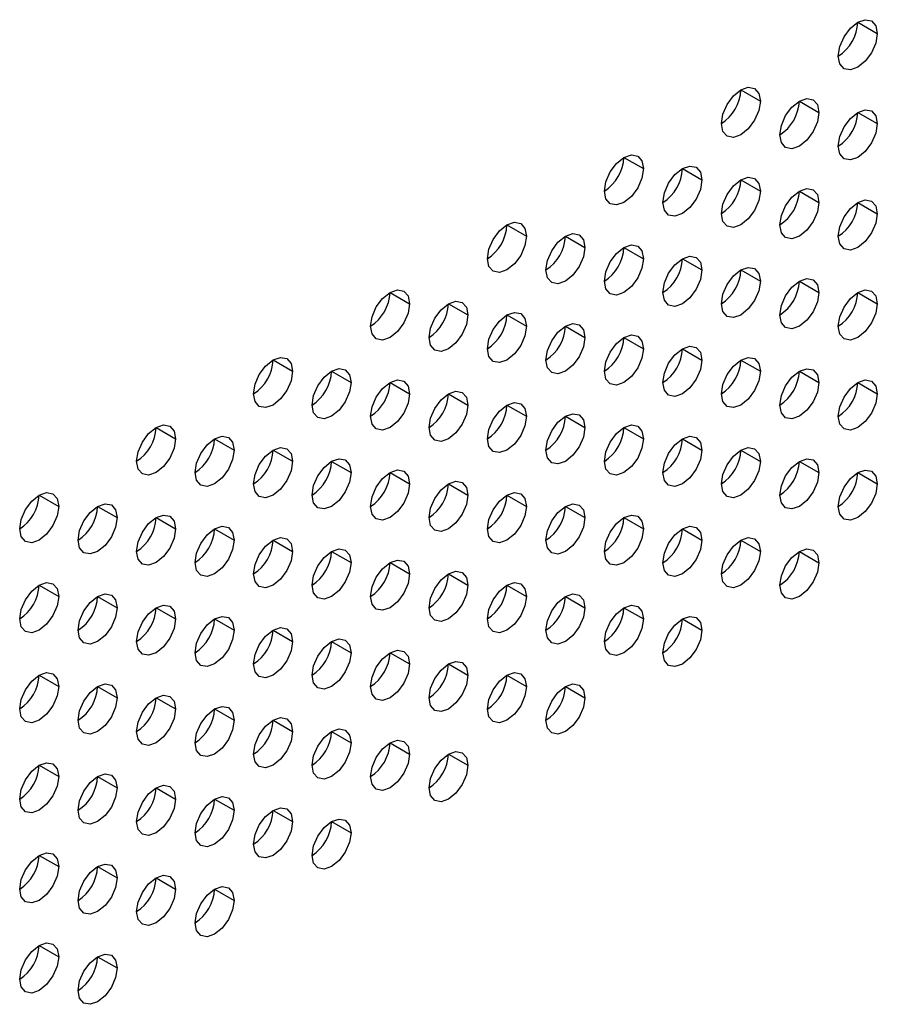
# Model space of a CAD drawing. Header units: millimetres. Extents: x 0 to 1118, y 0 to 864.
# Tile 147 of 256: x 950.08 to 953.97, y 653.08 to 657.54. Entities that reach past the tile are written whole.
import ezdxf

# ---------------------------------------------------------------- set-up
doc = ezdxf.new("R2010")
doc.units = ezdxf.units.MM

msp = doc.modelspace()

# ---------------------------------------------------------------- linework, layer by layer
at = {"color": 7, "linetype": 'Continuous', "lineweight": 25}
for p, q in [((953.8848, 657.5283), (953.9732, 657.4773)), ((953.3545, 657.2222), (953.4429, 657.1712)), ((953.6196, 657.1711), (953.708, 657.1201)), ((953.8848, 657.1201), (953.9732, 657.069)), ((952.8242, 656.916), (952.9125, 656.865)), ((953.0893, 656.865), (953.1777, 656.814)), ((953.3545, 656.8139), (953.4429, 656.7629)), ((953.6196, 656.7629), (953.708, 656.7118)), ((953.8848, 656.7118), (953.9732, 656.6608)), ((952.2938, 656.6099), (952.3822, 656.5589)), ((952.559, 656.5588), (952.6474, 656.5078)), ((952.8242, 656.5078), (952.9125, 656.4567)), ((953.0893, 656.4567), (953.1777, 656.4057)), ((953.3545, 656.4056), (953.4429, 656.3546)), ((953.6196, 656.3546), (953.708, 656.3036)), ((951.7635, 656.3037), (951.8519, 656.2527)), ((953.8848, 656.3035), (953.9732, 656.2525)), ((952.0287, 656.2527), (952.117, 656.2016)), ((952.2938, 656.2016), (952.3822, 656.1506)), ((952.559, 656.1506), (952.6474, 656.0995)), ((952.8242, 656.0995), (952.9125, 656.0485)), ((953.0893, 656.0484), (953.1777, 655.9974)), ((951.2332, 655.9976), (951.3216, 655.9466)), ((953.3545, 655.9974), (953.4429, 655.9464)), ((951.4983, 655.9465), (951.5867, 655.8955)), ((953.6196, 655.9463), (953.708, 655.8953)), ((951.7635, 655.8955), (951.8519, 655.8444)), ((953.8848, 655.8953), (953.9732, 655.8442)), ((952.0287, 655.8444), (952.117, 655.7934)), ((952.2938, 655.7933), (952.3822, 655.7423)), ((952.559, 655.7423), (952.6474, 655.6913)), ((950.7028, 655.6914), (950.7912, 655.6404)), ((952.8242, 655.6912), (952.9125, 655.6402)), ((950.968, 655.6404), (951.0564, 655.5893)), ((953.0893, 655.6402), (953.1777, 655.5891)), ((951.2332, 655.5893), (951.3216, 655.5383)), ((953.3545, 655.5891), (953.4429, 655.5381)), ((951.4983, 655.5382), (951.5867, 655.4872)), ((953.6196, 655.538), (953.708, 655.487)), ((951.7635, 655.4872), (951.8519, 655.4362)), ((953.8848, 655.487), (953.9732, 655.436)), ((952.0287, 655.4361), (952.117, 655.3851)), ((950.1725, 655.3853), (950.2609, 655.3342)), ((952.2938, 655.3851), (952.3822, 655.334)), ((950.4377, 655.3342), (950.5261, 655.2832)), ((952.559, 655.334), (952.6474, 655.283)), ((950.7028, 655.2832), (950.7912, 655.2321)), ((952.8242, 655.283), (952.9125, 655.2319)), ((950.968, 655.2321), (951.0564, 655.1811)), ((953.0893, 655.2319), (953.1777, 655.1809)), ((951.2332, 655.181), (951.3216, 655.13)), ((953.3545, 655.1808), (953.4429, 655.1298)), ((951.4983, 655.13), (951.5867, 655.079)), ((953.6196, 655.1298), (953.708, 655.0788)), ((951.7635, 655.0789), (951.8519, 655.0279)), ((952.0287, 655.0279), (952.117, 654.9768)), ((950.1725, 654.977), (950.2609, 654.926)), ((952.2938, 654.9768), (952.3822, 654.9258)), ((950.4377, 654.9259), (950.5261, 654.8749)), ((952.559, 654.9257), (952.6474, 654.8747)), ((950.7028, 654.8749), (950.7912, 654.8239)), ((952.8242, 654.8747), (952.9125, 654.8237)), ((950.968, 654.8238), (951.0564, 654.7728)), ((953.0893, 654.8236), (953.1777, 654.7726)), ((951.2332, 654.7728), (951.3216, 654.7217)), ((951.4983, 654.7217), (951.5867, 654.6707)), ((951.7635, 654.6706), (951.8519, 654.6196)), ((952.0287, 654.6196), (952.117, 654.5686)), ((950.1725, 654.5687), (950.2609, 654.5177)), ((952.2938, 654.5685), (952.3822, 654.5175)), ((950.4377, 654.5177), (950.5261, 654.4666)), ((952.559, 654.5175), (952.6474, 654.4664)), ((950.7028, 654.4666), (950.7912, 654.4156)), ((950.968, 654.4156), (951.0564, 654.3645)), ((951.2332, 654.3645), (951.3216, 654.3135)), ((951.4983, 654.3134), (951.5867, 654.2624)), ((951.7635, 654.2624), (951.8519, 654.2114)), ((952.0287, 654.2113), (952.117, 654.1603)), ((950.1725, 654.1605), (950.2609, 654.1094)), ((950.4377, 654.1094), (950.5261, 654.0584)), ((950.7028, 654.0583), (950.7912, 654.0073)), ((950.968, 654.0073), (951.0564, 653.9563)), ((951.2332, 653.9562), (951.3216, 653.9052)), ((951.4983, 653.9052), (951.5867, 653.8541)), ((950.1725, 653.7522), (950.2609, 653.7012)), ((950.4377, 653.7011), (950.5261, 653.6501)), ((950.7028, 653.6501), (950.7912, 653.599)), ((950.968, 653.599), (951.0564, 653.548)), ((950.1725, 653.3439), (950.2609, 653.2929)), ((950.4377, 653.2929), (950.5261, 653.2418))]:
    msp.add_line(p, q, dxfattribs=at)
at = {"color": 7, "linetype": 'Continuous', "lineweight": 25, "flags": 128}
for points in [[(953.7964, 657.3753), (953.8032, 657.4182), (953.8223, 657.4624), (953.851, 657.5011), (953.8848, 657.5284), (953.9186, 657.5401), (953.9473, 657.5345), (953.9665, 657.5125), (953.9732, 657.4773)], [(953.9732, 657.4773), (953.9665, 657.4344), (953.9473, 657.3902), (953.9186, 657.3515), (953.8848, 657.3242), (953.851, 657.3125), (953.8223, 657.318), (953.8032, 657.3401), (953.7964, 657.3753)], [(953.2661, 657.0691), (953.2728, 657.1121), (953.292, 657.1562), (953.3207, 657.1949), (953.3545, 657.2222), (953.3883, 657.234), (953.417, 657.2284), (953.4361, 657.2063), (953.4429, 657.1712)], [(953.4429, 657.1712), (953.4361, 657.1282), (953.417, 657.084), (953.3883, 657.0454), (953.3545, 657.0181), (953.3207, 657.0063), (953.292, 657.0119), (953.2728, 657.0339), (953.2661, 657.0691)], [(953.5313, 657.0181), (953.538, 657.061), (953.5571, 657.1052), (953.5858, 657.1439), (953.6196, 657.1711), (953.6535, 657.1829), (953.6821, 657.1773), (953.7013, 657.1553), (953.708, 657.1201)], [(953.708, 657.1201), (953.7013, 657.0772), (953.6821, 657.033), (953.6535, 656.9943), (953.6196, 656.967), (953.5858, 656.9553), (953.5571, 656.9608), (953.538, 656.9829), (953.5313, 657.0181)], [(953.7964, 656.967), (953.8032, 657.0099), (953.8223, 657.0541), (953.851, 657.0928), (953.8848, 657.1201), (953.9186, 657.1318), (953.9473, 657.1263), (953.9665, 657.1042), (953.9732, 657.069)], [(953.9732, 657.069), (953.9665, 657.0261), (953.9473, 656.9819), (953.9186, 656.9432), (953.8848, 656.916), (953.851, 656.9042), (953.8223, 656.9098), (953.8032, 656.9318), (953.7964, 656.967)], [(952.7358, 656.763), (952.7425, 656.8059), (952.7617, 656.8501), (952.7903, 656.8888), (952.8242, 656.9161), (952.858, 656.9278), (952.8867, 656.9222), (952.9058, 656.9002), (952.9125, 656.865)], [(952.9125, 656.865), (952.9058, 656.8221), (952.8867, 656.7779), (952.858, 656.7392), (952.8242, 656.7119), (952.7903, 656.7002), (952.7617, 656.7057), (952.7425, 656.7278), (952.7358, 656.763)], [(953.0009, 656.7119), (953.0077, 656.7548), (953.0268, 656.799), (953.0555, 656.8377), (953.0893, 656.865), (953.1231, 656.8768), (953.1518, 656.8712), (953.171, 656.8491), (953.1777, 656.814)], [(953.1777, 656.814), (953.171, 656.771), (953.1518, 656.7268), (953.1231, 656.6882), (953.0893, 656.6609), (953.0555, 656.6491), (953.0268, 656.6547), (953.0077, 656.6767), (953.0009, 656.7119)], [(953.2661, 656.6608), (953.2728, 656.7038), (953.292, 656.748), (953.3207, 656.7866), (953.3545, 656.8139), (953.3883, 656.8257), (953.417, 656.8201), (953.4361, 656.7981), (953.4429, 656.7629)], [(953.4429, 656.7629), (953.4361, 656.7199), (953.417, 656.6758), (953.3883, 656.6371), (953.3545, 656.6098), (953.3207, 656.598), (953.292, 656.6036), (953.2728, 656.6257), (953.2661, 656.6608)], [(953.5313, 656.6098), (953.538, 656.6527), (953.5571, 656.6969), (953.5858, 656.7356), (953.6196, 656.7629), (953.6535, 656.7746), (953.6821, 656.7691), (953.7013, 656.747), (953.708, 656.7118)], [(953.708, 656.7118), (953.7013, 656.6689), (953.6821, 656.6247), (953.6535, 656.586), (953.6196, 656.5587), (953.5858, 656.547), (953.5571, 656.5526), (953.538, 656.5746), (953.5313, 656.6098)], [(953.7964, 656.5587), (953.8032, 656.6017), (953.8223, 656.6458), (953.851, 656.6845), (953.8848, 656.7118), (953.9186, 656.7236), (953.9473, 656.718), (953.9665, 656.696), (953.9732, 656.6608)], [(953.9732, 656.6608), (953.9665, 656.6178), (953.9473, 656.5737), (953.9186, 656.535), (953.8848, 656.5077), (953.851, 656.4959), (953.8223, 656.5015), (953.8032, 656.5235), (953.7964, 656.5587)], [(952.2054, 656.4568), (952.2122, 656.4997), (952.2313, 656.5439), (952.26, 656.5826), (952.2938, 656.6099), (952.3276, 656.6217), (952.3563, 656.6161), (952.3755, 656.594), (952.3822, 656.5589)], [(952.3822, 656.5589), (952.3755, 656.5159), (952.3563, 656.4717), (952.3276, 656.4331), (952.2938, 656.4058), (952.26, 656.394), (952.2313, 656.3996), (952.2122, 656.4216), (952.2054, 656.4568)], [(952.4706, 656.4057), (952.4773, 656.4487), (952.4965, 656.4929), (952.5252, 656.5315), (952.559, 656.5588), (952.5928, 656.5706), (952.6215, 656.565), (952.6406, 656.543), (952.6474, 656.5078)], [(952.6474, 656.5078), (952.6406, 656.4649), (952.6215, 656.4207), (952.5928, 656.382), (952.559, 656.3547), (952.5252, 656.3429), (952.4965, 656.3485), (952.4773, 656.3706), (952.4706, 656.4057)], [(952.7358, 656.3547), (952.7425, 656.3976), (952.7617, 656.4418), (952.7903, 656.4805), (952.8242, 656.5078), (952.858, 656.5195), (952.8867, 656.514), (952.9058, 656.4919), (952.9125, 656.4567)], [(952.9125, 656.4567), (952.9058, 656.4138), (952.8867, 656.3696), (952.858, 656.3309), (952.8242, 656.3036), (952.7903, 656.2919), (952.7617, 656.2975), (952.7425, 656.3195), (952.7358, 656.3547)], [(953.0009, 656.3036), (953.0077, 656.3466), (953.0268, 656.3907), (953.0555, 656.4294), (953.0893, 656.4567), (953.1231, 656.4685), (953.1518, 656.4629), (953.171, 656.4409), (953.1777, 656.4057)], [(953.1777, 656.4057), (953.171, 656.3627), (953.1518, 656.3186), (953.1231, 656.2799), (953.0893, 656.2526), (953.0555, 656.2408), (953.0268, 656.2464), (953.0077, 656.2685), (953.0009, 656.3036)], [(953.2661, 656.2526), (953.2728, 656.2955), (953.292, 656.3397), (953.3207, 656.3784), (953.3545, 656.4057), (953.3883, 656.4174), (953.417, 656.4118), (953.4361, 656.3898), (953.4429, 656.3546)], [(953.4429, 656.3546), (953.4361, 656.3117), (953.417, 656.2675), (953.3883, 656.2288), (953.3545, 656.2015), (953.3207, 656.1898), (953.292, 656.1953), (953.2728, 656.2174), (953.2661, 656.2526)], [(953.5313, 656.2015), (953.538, 656.2445), (953.5571, 656.2886), (953.5858, 656.3273), (953.6196, 656.3546), (953.6535, 656.3664), (953.6821, 656.3608), (953.7013, 656.3387), (953.708, 656.3036)], [(951.6751, 656.1507), (951.6818, 656.1936), (951.701, 656.2378), (951.7297, 656.2765), (951.7635, 656.3037), (951.7973, 656.3155), (951.826, 656.3099), (951.8452, 656.2879), (951.8519, 656.2527)], [(953.708, 656.3036), (953.7013, 656.2606), (953.6821, 656.2164), (953.6535, 656.1778), (953.6196, 656.1505), (953.5858, 656.1387), (953.5571, 656.1443), (953.538, 656.1663), (953.5313, 656.2015)], [(953.7964, 656.1505), (953.8032, 656.1934), (953.8223, 656.2376), (953.851, 656.2763), (953.8848, 656.3035), (953.9186, 656.3153), (953.9473, 656.3097), (953.9665, 656.2877), (953.9732, 656.2525)], [(951.9403, 656.0996), (951.947, 656.1425), (951.9662, 656.1867), (951.9948, 656.2254), (952.0287, 656.2527), (952.0625, 656.2644), (952.0912, 656.2589), (952.1103, 656.2368), (952.117, 656.2016)], [(951.8519, 656.2527), (951.8452, 656.2098), (951.826, 656.1656), (951.7973, 656.1269), (951.7635, 656.0996), (951.7297, 656.0879), (951.701, 656.0934), (951.6818, 656.1155), (951.6751, 656.1507)], [(953.9732, 656.2525), (953.9665, 656.2096), (953.9473, 656.1654), (953.9186, 656.1267), (953.8848, 656.0994), (953.851, 656.0877), (953.8223, 656.0932), (953.8032, 656.1153), (953.7964, 656.1505)], [(952.117, 656.2016), (952.1103, 656.1587), (952.0912, 656.1145), (952.0625, 656.0758), (952.0287, 656.0486), (951.9948, 656.0368), (951.9662, 656.0424), (951.947, 656.0644), (951.9403, 656.0996)], [(952.2054, 656.0485), (952.2122, 656.0915), (952.2313, 656.1357), (952.26, 656.1743), (952.2938, 656.2016), (952.3276, 656.2134), (952.3563, 656.2078), (952.3755, 656.1858), (952.3822, 656.1506)], [(952.3822, 656.1506), (952.3755, 656.1076), (952.3563, 656.0635), (952.3276, 656.0248), (952.2938, 655.9975), (952.26, 655.9857), (952.2313, 655.9913), (952.2122, 656.0134), (952.2054, 656.0485)], [(952.4706, 655.9975), (952.4773, 656.0404), (952.4965, 656.0846), (952.5252, 656.1233), (952.559, 656.1506), (952.5928, 656.1623), (952.6215, 656.1568), (952.6406, 656.1347), (952.6474, 656.0995)], [(952.6474, 656.0995), (952.6406, 656.0566), (952.6215, 656.0124), (952.5928, 655.9737), (952.559, 655.9464), (952.5252, 655.9347), (952.4965, 655.9402), (952.4773, 655.9623), (952.4706, 655.9975)], [(952.7358, 655.9464), (952.7425, 655.9894), (952.7617, 656.0335), (952.7903, 656.0722), (952.8242, 656.0995), (952.858, 656.1113), (952.8867, 656.1057), (952.9058, 656.0836), (952.9125, 656.0485)], [(952.9125, 656.0485), (952.9058, 656.0055), (952.8867, 655.9614), (952.858, 655.9227), (952.8242, 655.8954), (952.7903, 655.8836), (952.7617, 655.8892), (952.7425, 655.9112), (952.7358, 655.9464)], [(953.0009, 655.8954), (953.0077, 655.9383), (953.0268, 655.9825), (953.0555, 656.0212), (953.0893, 656.0485), (953.1231, 656.0602), (953.1518, 656.0546), (953.171, 656.0326), (953.1777, 655.9974)], [(951.1448, 655.8445), (951.1515, 655.8874), (951.1707, 655.9316), (951.1993, 655.9703), (951.2332, 655.9976), (951.267, 656.0094), (951.2957, 656.0038), (951.3148, 655.9817), (951.3216, 655.9466)], [(953.1777, 655.9974), (953.171, 655.9545), (953.1518, 655.9103), (953.1231, 655.8716), (953.0893, 655.8443), (953.0555, 655.8326), (953.0268, 655.8381), (953.0077, 655.8602), (953.0009, 655.8954)], [(953.2661, 655.8443), (953.2728, 655.8872), (953.292, 655.9314), (953.3207, 655.9701), (953.3545, 655.9974), (953.3883, 656.0092), (953.417, 656.0036), (953.4361, 655.9815), (953.4429, 655.9464)], [(951.3216, 655.9466), (951.3148, 655.9036), (951.2957, 655.8594), (951.267, 655.8208), (951.2332, 655.7935), (951.1993, 655.7817), (951.1707, 655.7873), (951.1515, 655.8093), (951.1448, 655.8445)], [(951.4099, 655.7934), (951.4167, 655.8364), (951.4358, 655.8806), (951.4645, 655.9192), (951.4983, 655.9465), (951.5322, 655.9583), (951.5608, 655.9527), (951.58, 655.9307), (951.5867, 655.8955)], [(953.5313, 655.7932), (953.538, 655.8362), (953.5571, 655.8804), (953.5858, 655.919), (953.6196, 655.9463), (953.6535, 655.9581), (953.6821, 655.9525), (953.7013, 655.9305), (953.708, 655.8953)], [(951.6751, 655.7424), (951.6818, 655.7853), (951.701, 655.8295), (951.7297, 655.8682), (951.7635, 655.8955), (951.7973, 655.9072), (951.826, 655.9017), (951.8452, 655.8796), (951.8519, 655.8444)], [(953.4429, 655.9464), (953.4361, 655.9034), (953.417, 655.8592), (953.3883, 655.8206), (953.3545, 655.7933), (953.3207, 655.7815), (953.292, 655.7871), (953.2728, 655.8091), (953.2661, 655.8443)], [(953.7964, 655.7422), (953.8032, 655.7851), (953.8223, 655.8293), (953.851, 655.868), (953.8848, 655.8953), (953.9186, 655.907), (953.9473, 655.9015), (953.9665, 655.8794), (953.9732, 655.8442)], [(951.5867, 655.8955), (951.58, 655.8525), (951.5608, 655.8084), (951.5322, 655.7697), (951.4983, 655.7424), (951.4645, 655.7306), (951.4358, 655.7362), (951.4167, 655.7583), (951.4099, 655.7934)], [(953.708, 655.8953), (953.7013, 655.8523), (953.6821, 655.8082), (953.6535, 655.7695), (953.6196, 655.7422), (953.5858, 655.7304), (953.5571, 655.736), (953.538, 655.7581), (953.5313, 655.7932)], [(951.8519, 655.8444), (951.8452, 655.8015), (951.826, 655.7573), (951.7973, 655.7186), (951.7635, 655.6913), (951.7297, 655.6796), (951.701, 655.6852), (951.6818, 655.7072), (951.6751, 655.7424)], [(951.9403, 655.6913), (951.947, 655.7343), (951.9662, 655.7784), (951.9948, 655.8171), (952.0287, 655.8444), (952.0625, 655.8562), (952.0912, 655.8506), (952.1103, 655.8286), (952.117, 655.7934)], [(953.9732, 655.8442), (953.9665, 655.8013), (953.9473, 655.7571), (953.9186, 655.7184), (953.8848, 655.6911), (953.851, 655.6794), (953.8223, 655.685), (953.8032, 655.707), (953.7964, 655.7422)], [(952.117, 655.7934), (952.1103, 655.7504), (952.0912, 655.7063), (952.0625, 655.6676), (952.0287, 655.6403), (951.9948, 655.6285), (951.9662, 655.6341), (951.947, 655.6561), (951.9403, 655.6913)], [(952.2054, 655.6403), (952.2122, 655.6832), (952.2313, 655.7274), (952.26, 655.7661), (952.2938, 655.7934), (952.3276, 655.8051), (952.3563, 655.7995), (952.3755, 655.7775), (952.3822, 655.7423)], [(952.3822, 655.7423), (952.3755, 655.6994), (952.3563, 655.6552), (952.3276, 655.6165), (952.2938, 655.5892), (952.26, 655.5775), (952.2313, 655.583), (952.2122, 655.6051), (952.2054, 655.6403)], [(952.4706, 655.5892), (952.4773, 655.6322), (952.4965, 655.6763), (952.5252, 655.715), (952.559, 655.7423), (952.5928, 655.7541), (952.6215, 655.7485), (952.6406, 655.7264), (952.6474, 655.6913)], [(950.6144, 655.5383), (950.6212, 655.5813), (950.6403, 655.6255), (950.669, 655.6641), (950.7028, 655.6914), (950.7367, 655.7032), (950.7653, 655.6976), (950.7845, 655.6756), (950.7912, 655.6404)], [(952.6474, 655.6913), (952.6406, 655.6483), (952.6215, 655.6041), (952.5928, 655.5655), (952.559, 655.5382), (952.5252, 655.5264), (952.4965, 655.532), (952.4773, 655.554), (952.4706, 655.5892)], [(952.7358, 655.5381), (952.7425, 655.5811), (952.7617, 655.6253), (952.7903, 655.6639), (952.8242, 655.6912), (952.858, 655.703), (952.8867, 655.6974), (952.9058, 655.6754), (952.9125, 655.6402)], [(950.7912, 655.6404), (950.7845, 655.5975), (950.7653, 655.5533), (950.7367, 655.5146), (950.7028, 655.4873), (950.669, 655.4755), (950.6403, 655.4811), (950.6212, 655.5032), (950.6144, 655.5383)], [(950.8796, 655.4873), (950.8863, 655.5302), (950.9055, 655.5744), (950.9342, 655.6131), (950.968, 655.6404), (951.0018, 655.6521), (951.0305, 655.6466), (951.0497, 655.6245), (951.0564, 655.5893)], [(952.9125, 655.6402), (952.9058, 655.5973), (952.8867, 655.5531), (952.858, 655.5144), (952.8242, 655.4871), (952.7903, 655.4753), (952.7617, 655.4809), (952.7425, 655.503), (952.7358, 655.5381)], [(953.0009, 655.4871), (953.0077, 655.53), (953.0268, 655.5742), (953.0555, 655.6129), (953.0893, 655.6402), (953.1231, 655.6519), (953.1518, 655.6464), (953.171, 655.6243), (953.1777, 655.5891)], [(951.1448, 655.4362), (951.1515, 655.4792), (951.1707, 655.5233), (951.1993, 655.562), (951.2332, 655.5893), (951.267, 655.6011), (951.2957, 655.5955), (951.3148, 655.5735), (951.3216, 655.5383)], [(953.2661, 655.436), (953.2728, 655.479), (953.292, 655.5231), (953.3207, 655.5618), (953.3545, 655.5891), (953.3883, 655.6009), (953.417, 655.5953), (953.4361, 655.5733), (953.4429, 655.5381)], [(951.0564, 655.5893), (951.0497, 655.5464), (951.0305, 655.5022), (951.0018, 655.4635), (950.968, 655.4362), (950.9342, 655.4245), (950.9055, 655.4301), (950.8863, 655.4521), (950.8796, 655.4873)], [(951.4099, 655.3852), (951.4167, 655.4281), (951.4358, 655.4723), (951.4645, 655.511), (951.4983, 655.5383), (951.5322, 655.55), (951.5608, 655.5444), (951.58, 655.5224), (951.5867, 655.4872)], [(953.1777, 655.5891), (953.171, 655.5462), (953.1518, 655.502), (953.1231, 655.4633), (953.0893, 655.436), (953.0555, 655.4243), (953.0268, 655.4299), (953.0077, 655.4519), (953.0009, 655.4871)], [(953.5313, 655.385), (953.538, 655.4279), (953.5571, 655.4721), (953.5858, 655.5108), (953.6196, 655.5381), (953.6535, 655.5498), (953.6821, 655.5443), (953.7013, 655.5222), (953.708, 655.487)], [(951.3216, 655.5383), (951.3148, 655.4953), (951.2957, 655.4512), (951.267, 655.4125), (951.2332, 655.3852), (951.1993, 655.3734), (951.1707, 655.379), (951.1515, 655.4011), (951.1448, 655.4362)], [(953.4429, 655.5381), (953.4361, 655.4951), (953.417, 655.451), (953.3883, 655.4123), (953.3545, 655.385), (953.3207, 655.3732), (953.292, 655.3788), (953.2728, 655.4009), (953.2661, 655.436)], [(951.5867, 655.4872), (951.58, 655.4443), (951.5608, 655.4001), (951.5322, 655.3614), (951.4983, 655.3341), (951.4645, 655.3224), (951.4358, 655.3279), (951.4167, 655.35), (951.4099, 655.3852)], [(951.6751, 655.3341), (951.6818, 655.3771), (951.701, 655.4212), (951.7297, 655.4599), (951.7635, 655.4872), (951.7973, 655.499), (951.826, 655.4934), (951.8452, 655.4713), (951.8519, 655.4362)], [(953.708, 655.487), (953.7013, 655.4441), (953.6821, 655.3999), (953.6535, 655.3612), (953.6196, 655.3339), (953.5858, 655.3222), (953.5571, 655.3277), (953.538, 655.3498), (953.5313, 655.385)], [(953.7964, 655.3339), (953.8032, 655.3769), (953.8223, 655.421), (953.851, 655.4597), (953.8848, 655.487), (953.9186, 655.4988), (953.9473, 655.4932), (953.9665, 655.4711), (953.9732, 655.436)], [(951.8519, 655.4362), (951.8452, 655.3932), (951.826, 655.349), (951.7973, 655.3104), (951.7635, 655.2831), (951.7297, 655.2713), (951.701, 655.2769), (951.6818, 655.2989), (951.6751, 655.3341)], [(951.9403, 655.2831), (951.947, 655.326), (951.9662, 655.3702), (951.9948, 655.4089), (952.0287, 655.4361), (952.0625, 655.4479), (952.0912, 655.4423), (952.1103, 655.4203), (952.117, 655.3851)], [(953.9732, 655.436), (953.9665, 655.393), (953.9473, 655.3488), (953.9186, 655.3102), (953.8848, 655.2829), (953.851, 655.2711), (953.8223, 655.2767), (953.8032, 655.2987), (953.7964, 655.3339)], [(950.0841, 655.2322), (950.0908, 655.2751), (950.11, 655.3193), (950.1387, 655.358), (950.1725, 655.3853), (950.2063, 655.397), (950.235, 655.3915), (950.2542, 655.3694), (950.2609, 655.3342)], [(952.117, 655.3851), (952.1103, 655.3422), (952.0912, 655.298), (952.0625, 655.2593), (952.0287, 655.232), (951.9948, 655.2203), (951.9662, 655.2258), (951.947, 655.2479), (951.9403, 655.2831)], [(952.2054, 655.232), (952.2122, 655.2749), (952.2313, 655.3191), (952.26, 655.3578), (952.2938, 655.3851), (952.3276, 655.3968), (952.3563, 655.3913), (952.3755, 655.3692), (952.3822, 655.334)], [(950.2609, 655.3342), (950.2542, 655.2913), (950.235, 655.2471), (950.2063, 655.2084), (950.1725, 655.1812), (950.1387, 655.1694), (950.11, 655.175), (950.0908, 655.197), (950.0841, 655.2322)], [(950.3493, 655.1811), (950.356, 655.2241), (950.3752, 655.2683), (950.4038, 655.3069), (950.4377, 655.3342), (950.4715, 655.346), (950.5002, 655.3404), (950.5193, 655.3184), (950.5261, 655.2832)], [(952.3822, 655.334), (952.3755, 655.2911), (952.3563, 655.2469), (952.3276, 655.2082), (952.2938, 655.181), (952.26, 655.1692), (952.2313, 655.1748), (952.2122, 655.1968), (952.2054, 655.232)], [(952.4706, 655.1809), (952.4773, 655.2239), (952.4965, 655.2681), (952.5252, 655.3067), (952.559, 655.334), (952.5928, 655.3458), (952.6215, 655.3402), (952.6406, 655.3182), (952.6474, 655.283)], [(950.5261, 655.2832), (950.5193, 655.2402), (950.5002, 655.1961), (950.4715, 655.1574), (950.4377, 655.1301), (950.4038, 655.1183), (950.3752, 655.1239), (950.356, 655.146), (950.3493, 655.1811)], [(950.6144, 655.1301), (950.6212, 655.173), (950.6403, 655.2172), (950.669, 655.2559), (950.7028, 655.2832), (950.7367, 655.2949), (950.7653, 655.2894), (950.7845, 655.2673), (950.7912, 655.2321)], [(952.6474, 655.283), (952.6406, 655.24), (952.6215, 655.1959), (952.5928, 655.1572), (952.559, 655.1299), (952.5252, 655.1181), (952.4965, 655.1237), (952.4773, 655.1458), (952.4706, 655.1809)], [(952.7358, 655.1299), (952.7425, 655.1728), (952.7617, 655.217), (952.7903, 655.2557), (952.8242, 655.283), (952.858, 655.2947), (952.8867, 655.2892), (952.9058, 655.2671), (952.9125, 655.2319)], [(950.8796, 655.079), (950.8863, 655.122), (950.9055, 655.1661), (950.9342, 655.2048), (950.968, 655.2321), (951.0018, 655.2439), (951.0305, 655.2383), (951.0497, 655.2162), (951.0564, 655.1811)], [(953.0009, 655.0788), (953.0077, 655.1218), (953.0268, 655.1659), (953.0555, 655.2046), (953.0893, 655.2319), (953.1231, 655.2437), (953.1518, 655.2381), (953.171, 655.216), (953.1777, 655.1809)], [(950.7912, 655.2321), (950.7845, 655.1892), (950.7653, 655.145), (950.7367, 655.1063), (950.7028, 655.079), (950.669, 655.0673), (950.6403, 655.0728), (950.6212, 655.0949), (950.6144, 655.1301)], [(951.1448, 655.028), (951.1515, 655.0709), (951.1707, 655.1151), (951.1993, 655.1538), (951.2332, 655.1811), (951.267, 655.1928), (951.2957, 655.1872), (951.3148, 655.1652), (951.3216, 655.13)], [(952.9125, 655.2319), (952.9058, 655.189), (952.8867, 655.1448), (952.858, 655.1061), (952.8242, 655.0788), (952.7903, 655.0671), (952.7617, 655.0726), (952.7425, 655.0947), (952.7358, 655.1299)], [(953.2661, 655.0278), (953.2728, 655.0707), (953.292, 655.1149), (953.3207, 655.1536), (953.3545, 655.1809), (953.3883, 655.1926), (953.417, 655.187), (953.4361, 655.165), (953.4429, 655.1298)], [(951.0564, 655.1811), (951.0497, 655.1381), (951.0305, 655.094), (951.0018, 655.0553), (950.968, 655.028), (950.9342, 655.0162), (950.9055, 655.0218), (950.8863, 655.0438), (950.8796, 655.079)], [(953.1777, 655.1809), (953.171, 655.1379), (953.1518, 655.0938), (953.1231, 655.0551), (953.0893, 655.0278), (953.0555, 655.016), (953.0268, 655.0216), (953.0077, 655.0436), (953.0009, 655.0788)], [(951.3216, 655.13), (951.3148, 655.0871), (951.2957, 655.0429), (951.267, 655.0042), (951.2332, 654.9769), (951.1993, 654.9652), (951.1707, 654.9707), (951.1515, 654.9928), (951.1448, 655.028)], [(951.4099, 654.9769), (951.4167, 655.0198), (951.4358, 655.064), (951.4645, 655.1027), (951.4983, 655.13), (951.5322, 655.1418), (951.5608, 655.1362), (951.58, 655.1141), (951.5867, 655.079)], [(953.4429, 655.1298), (953.4361, 655.0869), (953.417, 655.0427), (953.3883, 655.004), (953.3545, 654.9767), (953.3207, 654.965), (953.292, 654.9705), (953.2728, 654.9926), (953.2661, 655.0278)], [(953.5313, 654.9767), (953.538, 655.0196), (953.5571, 655.0638), (953.5858, 655.1025), (953.6196, 655.1298), (953.6535, 655.1416), (953.6821, 655.136), (953.7013, 655.1139), (953.708, 655.0788)], [(951.5867, 655.079), (951.58, 655.036), (951.5608, 654.9918), (951.5322, 654.9532), (951.4983, 654.9259), (951.4645, 654.9141), (951.4358, 654.9197), (951.4167, 654.9417), (951.4099, 654.9769)], [(951.6751, 654.9258), (951.6818, 654.9688), (951.701, 655.013), (951.7297, 655.0516), (951.7635, 655.0789), (951.7973, 655.0907), (951.826, 655.0851), (951.8452, 655.0631), (951.8519, 655.0279)], [(953.708, 655.0788), (953.7013, 655.0358), (953.6821, 654.9916), (953.6535, 654.953), (953.6196, 654.9257), (953.5858, 654.9139), (953.5571, 654.9195), (953.538, 654.9415), (953.5313, 654.9767)], [(951.8519, 655.0279), (951.8452, 654.9849), (951.826, 654.9408), (951.7973, 654.9021), (951.7635, 654.8748), (951.7297, 654.863), (951.701, 654.8686), (951.6818, 654.8907), (951.6751, 654.9258)], [(951.9403, 654.8748), (951.947, 654.9177), (951.9662, 654.9619), (951.9948, 655.0006), (952.0287, 655.0279), (952.0625, 655.0396), (952.0912, 655.0341), (952.1103, 655.012), (952.117, 654.9768)], [(950.0841, 654.8239), (950.0908, 654.8669), (950.11, 654.911), (950.1387, 654.9497), (950.1725, 654.977), (950.2063, 654.9888), (950.235, 654.9832), (950.2542, 654.9611), (950.2609, 654.926)], [(952.117, 654.9768), (952.1103, 654.9339), (952.0912, 654.8897), (952.0625, 654.851), (952.0287, 654.8237), (951.9948, 654.812), (951.9662, 654.8176), (951.947, 654.8396), (951.9403, 654.8748)], [(952.2054, 654.8237), (952.2122, 654.8667), (952.2313, 654.9108), (952.26, 654.9495), (952.2938, 654.9768), (952.3276, 654.9886), (952.3563, 654.983), (952.3755, 654.961), (952.3822, 654.9258)], [(950.2609, 654.926), (950.2542, 654.883), (950.235, 654.8389), (950.2063, 654.8002), (950.1725, 654.7729), (950.1387, 654.7611), (950.11, 654.7667), (950.0908, 654.7887), (950.0841, 654.8239)], [(950.3493, 654.7729), (950.356, 654.8158), (950.3752, 654.86), (950.4038, 654.8987), (950.4377, 654.926), (950.4715, 654.9377), (950.5002, 654.9321), (950.5193, 654.9101), (950.5261, 654.8749)], [(952.3822, 654.9258), (952.3755, 654.8828), (952.3563, 654.8387), (952.3276, 654.8), (952.2938, 654.7727), (952.26, 654.7609), (952.2313, 654.7665), (952.2122, 654.7885), (952.2054, 654.8237)], [(952.4706, 654.7727), (952.4773, 654.8156), (952.4965, 654.8598), (952.5252, 654.8985), (952.559, 654.9258), (952.5928, 654.9375), (952.6215, 654.9319), (952.6406, 654.9099), (952.6474, 654.8747)], [(950.6144, 654.7218), (950.6212, 654.7647), (950.6403, 654.8089), (950.669, 654.8476), (950.7028, 654.8749), (950.7367, 654.8867), (950.7653, 654.8811), (950.7845, 654.859), (950.7912, 654.8239)], [(952.7358, 654.7216), (952.7425, 654.7646), (952.7617, 654.8087), (952.7903, 654.8474), (952.8242, 654.8747), (952.858, 654.8865), (952.8867, 654.8809), (952.9058, 654.8588), (952.9125, 654.8237)], [(950.5261, 654.8749), (950.5193, 654.832), (950.5002, 654.7878), (950.4715, 654.7491), (950.4377, 654.7218), (950.4038, 654.7101), (950.3752, 654.7156), (950.356, 654.7377), (950.3493, 654.7729)], [(950.8796, 654.6707), (950.8863, 654.7137), (950.9055, 654.7579), (950.9342, 654.7965), (950.968, 654.8238), (951.0018, 654.8356), (951.0305, 654.83), (951.0497, 654.808), (951.0564, 654.7728)], [(952.6474, 654.8747), (952.6406, 654.8318), (952.6215, 654.7876), (952.5928, 654.7489), (952.559, 654.7216), (952.5252, 654.7099), (952.4965, 654.7154), (952.4773, 654.7375), (952.4706, 654.7727)], [(953.0009, 654.6705), (953.0077, 654.7135), (953.0268, 654.7577), (953.0555, 654.7963), (953.0893, 654.8236), (953.1231, 654.8354), (953.1518, 654.8298), (953.171, 654.8078), (953.1777, 654.7726)], [(950.7912, 654.8239), (950.7845, 654.7809), (950.7653, 654.7367), (950.7367, 654.6981), (950.7028, 654.6708), (950.669, 654.659), (950.6403, 654.6646), (950.6212, 654.6866), (950.6144, 654.7218)], [(952.9125, 654.8237), (952.9058, 654.7807), (952.8867, 654.7365), (952.858, 654.6979), (952.8242, 654.6706), (952.7903, 654.6588), (952.7617, 654.6644), (952.7425, 654.6864), (952.7358, 654.7216)], [(951.0564, 654.7728), (951.0497, 654.7299), (951.0305, 654.6857), (951.0018, 654.647), (950.968, 654.6197), (950.9342, 654.6079), (950.9055, 654.6135), (950.8863, 654.6356), (950.8796, 654.6707)], [(951.1448, 654.6197), (951.1515, 654.6626), (951.1707, 654.7068), (951.1993, 654.7455), (951.2332, 654.7728), (951.267, 654.7845), (951.2957, 654.779), (951.3148, 654.7569), (951.3216, 654.7217)], [(953.1777, 654.7726), (953.171, 654.7297), (953.1518, 654.6855), (953.1231, 654.6468), (953.0893, 654.6195), (953.0555, 654.6077), (953.0268, 654.6133), (953.0077, 654.6354), (953.0009, 654.6705)], [(951.3216, 654.7217), (951.3148, 654.6788), (951.2957, 654.6346), (951.267, 654.5959), (951.2332, 654.5686), (951.1993, 654.5569), (951.1707, 654.5625), (951.1515, 654.5845), (951.1448, 654.6197)], [(951.4099, 654.5686), (951.4167, 654.6116), (951.4358, 654.6557), (951.4645, 654.6944), (951.4983, 654.7217), (951.5322, 654.7335), (951.5608, 654.7279), (951.58, 654.7059), (951.5867, 654.6707)], [(951.5867, 654.6707), (951.58, 654.6277), (951.5608, 654.5836), (951.5322, 654.5449), (951.4983, 654.5176), (951.4645, 654.5058), (951.4358, 654.5114), (951.4167, 654.5335), (951.4099, 654.5686)], [(951.6751, 654.5176), (951.6818, 654.5605), (951.701, 654.6047), (951.7297, 654.6434), (951.7635, 654.6707), (951.7973, 654.6824), (951.826, 654.6769), (951.8452, 654.6548), (951.8519, 654.6196)], [(951.8519, 654.6196), (951.8452, 654.5767), (951.826, 654.5325), (951.7973, 654.4938), (951.7635, 654.4665), (951.7297, 654.4548), (951.701, 654.4603), (951.6818, 654.4824), (951.6751, 654.5176)], [(951.9403, 654.4665), (951.947, 654.5095), (951.9662, 654.5536), (951.9948, 654.5923), (952.0287, 654.6196), (952.0625, 654.6314), (952.0912, 654.6258), (952.1103, 654.6037), (952.117, 654.5686)], [(950.0841, 654.4157), (950.0908, 654.4586), (950.11, 654.5028), (950.1387, 654.5415), (950.1725, 654.5687), (950.2063, 654.5805), (950.235, 654.5749), (950.2542, 654.5529), (950.2609, 654.5177)], [(952.117, 654.5686), (952.1103, 654.5256), (952.0912, 654.4814), (952.0625, 654.4428), (952.0287, 654.4155), (951.9948, 654.4037), (951.9662, 654.4093), (951.947, 654.4313), (951.9403, 654.4665)], [(952.2054, 654.4155), (952.2122, 654.4584), (952.2313, 654.5026), (952.26, 654.5413), (952.2938, 654.5685), (952.3276, 654.5803), (952.3563, 654.5747), (952.3755, 654.5527), (952.3822, 654.5175)], [(950.3493, 654.3646), (950.356, 654.4075), (950.3752, 654.4517), (950.4038, 654.4904), (950.4377, 654.5177), (950.4715, 654.5294), (950.5002, 654.5239), (950.5193, 654.5018), (950.5261, 654.4666)], [(952.4706, 654.3644), (952.4773, 654.4073), (952.4965, 654.4515), (952.5252, 654.4902), (952.559, 654.5175), (952.5928, 654.5292), (952.6215, 654.5237), (952.6406, 654.5016), (952.6474, 654.4664)], [(950.2609, 654.5177), (950.2542, 654.4748), (950.235, 654.4306), (950.2063, 654.3919), (950.1725, 654.3646), (950.1387, 654.3529), (950.11, 654.3584), (950.0908, 654.3805), (950.0841, 654.4157)], [(950.6144, 654.3135), (950.6212, 654.3565), (950.6403, 654.4007), (950.669, 654.4393), (950.7028, 654.4666), (950.7367, 654.4784), (950.7653, 654.4728), (950.7845, 654.4508), (950.7912, 654.4156)], [(952.3822, 654.5175), (952.3755, 654.4746), (952.3563, 654.4304), (952.3276, 654.3917), (952.2938, 654.3644), (952.26, 654.3527), (952.2313, 654.3582), (952.2122, 654.3803), (952.2054, 654.4155)], [(950.5261, 654.4666), (950.5193, 654.4237), (950.5002, 654.3795), (950.4715, 654.3408), (950.4377, 654.3136), (950.4038, 654.3018), (950.3752, 654.3074), (950.356, 654.3294), (950.3493, 654.3646)], [(952.6474, 654.4664), (952.6406, 654.4235), (952.6215, 654.3793), (952.5928, 654.3406), (952.559, 654.3134), (952.5252, 654.3016), (952.4965, 654.3072), (952.4773, 654.3292), (952.4706, 654.3644)], [(950.7912, 654.4156), (950.7845, 654.3726), (950.7653, 654.3285), (950.7367, 654.2898), (950.7028, 654.2625), (950.669, 654.2507), (950.6403, 654.2563), (950.6212, 654.2784), (950.6144, 654.3135)], [(950.8796, 654.2625), (950.8863, 654.3054), (950.9055, 654.3496), (950.9342, 654.3883), (950.968, 654.4156), (951.0018, 654.4273), (951.0305, 654.4218), (951.0497, 654.3997), (951.0564, 654.3645)], [(951.0564, 654.3645), (951.0497, 654.3216), (951.0305, 654.2774), (951.0018, 654.2387), (950.968, 654.2114), (950.9342, 654.1997), (950.9055, 654.2052), (950.8863, 654.2273), (950.8796, 654.2625)], [(951.1448, 654.2114), (951.1515, 654.2544), (951.1707, 654.2985), (951.1993, 654.3372), (951.2332, 654.3645), (951.267, 654.3763), (951.2957, 654.3707), (951.3148, 654.3486), (951.3216, 654.3135)], [(951.3216, 654.3135), (951.3148, 654.2705), (951.2957, 654.2264), (951.267, 654.1877), (951.2332, 654.1604), (951.1993, 654.1486), (951.1707, 654.1542), (951.1515, 654.1762), (951.1448, 654.2114)], [(951.4099, 654.1604), (951.4167, 654.2033), (951.4358, 654.2475), (951.4645, 654.2862), (951.4983, 654.3135), (951.5322, 654.3252), (951.5608, 654.3196), (951.58, 654.2976), (951.5867, 654.2624)], [(951.5867, 654.2624), (951.58, 654.2195), (951.5608, 654.1753), (951.5322, 654.1366), (951.4983, 654.1093), (951.4645, 654.0976), (951.4358, 654.1031), (951.4167, 654.1252), (951.4099, 654.1604)], [(951.6751, 654.1093), (951.6818, 654.1522), (951.701, 654.1964), (951.7297, 654.2351), (951.7635, 654.2624), (951.7973, 654.2742), (951.826, 654.2686), (951.8452, 654.2465), (951.8519, 654.2114)], [(951.8519, 654.2114), (951.8452, 654.1684), (951.826, 654.1242), (951.7973, 654.0856), (951.7635, 654.0583), (951.7297, 654.0465), (951.701, 654.0521), (951.6818, 654.0741), (951.6751, 654.1093)], [(951.9403, 654.0582), (951.947, 654.1012), (951.9662, 654.1454), (951.9948, 654.184), (952.0287, 654.2113), (952.0625, 654.2231), (952.0912, 654.2175), (952.1103, 654.1955), (952.117, 654.1603)], [(950.0841, 654.0074), (950.0908, 654.0503), (950.11, 654.0945), (950.1387, 654.1332), (950.1725, 654.1605), (950.2063, 654.1722), (950.235, 654.1667), (950.2542, 654.1446), (950.2609, 654.1094)], [(950.3493, 653.9563), (950.356, 653.9993), (950.3752, 654.0434), (950.4038, 654.0821), (950.4377, 654.1094), (950.4715, 654.1212), (950.5002, 654.1156), (950.5193, 654.0936), (950.5261, 654.0584)], [(952.117, 654.1603), (952.1103, 654.1173), (952.0912, 654.0732), (952.0625, 654.0345), (952.0287, 654.0072), (951.9948, 653.9954), (951.9662, 654.001), (951.947, 654.0231), (951.9403, 654.0582)], [(950.2609, 654.1094), (950.2542, 654.0665), (950.235, 654.0223), (950.2063, 653.9836), (950.1725, 653.9563), (950.1387, 653.9446), (950.11, 653.9502), (950.0908, 653.9722), (950.0841, 654.0074)], [(950.5261, 654.0584), (950.5193, 654.0154), (950.5002, 653.9713), (950.4715, 653.9326), (950.4377, 653.9053), (950.4038, 653.8935), (950.3752, 653.8991), (950.356, 653.9211), (950.3493, 653.9563)], [(950.6144, 653.9053), (950.6212, 653.9482), (950.6403, 653.9924), (950.669, 654.0311), (950.7028, 654.0584), (950.7367, 654.0701), (950.7653, 654.0645), (950.7845, 654.0425), (950.7912, 654.0073)], [(950.7912, 654.0073), (950.7845, 653.9644), (950.7653, 653.9202), (950.7367, 653.8815), (950.7028, 653.8542), (950.669, 653.8425), (950.6403, 653.848), (950.6212, 653.8701), (950.6144, 653.9053)], [(950.8796, 653.8542), (950.8863, 653.8972), (950.9055, 653.9413), (950.9342, 653.98), (950.968, 654.0073), (951.0018, 654.0191), (951.0305, 654.0135), (951.0497, 653.9914), (951.0564, 653.9563)], [(951.0564, 653.9563), (951.0497, 653.9133), (951.0305, 653.8691), (951.0018, 653.8305), (950.968, 653.8032), (950.9342, 653.7914), (950.9055, 653.797), (950.8863, 653.819), (950.8796, 653.8542)], [(951.1448, 653.8031), (951.1515, 653.8461), (951.1707, 653.8903), (951.1993, 653.9289), (951.2332, 653.9562), (951.267, 653.968), (951.2957, 653.9624), (951.3148, 653.9404), (951.3216, 653.9052)], [(951.3216, 653.9052), (951.3148, 653.8623), (951.2957, 653.8181), (951.267, 653.7794), (951.2332, 653.7521), (951.1993, 653.7403), (951.1707, 653.7459), (951.1515, 653.768), (951.1448, 653.8031)], [(951.4099, 653.7521), (951.4167, 653.795), (951.4358, 653.8392), (951.4645, 653.8779), (951.4983, 653.9052), (951.5322, 653.9169), (951.5608, 653.9114), (951.58, 653.8893), (951.5867, 653.8541)], [(951.5867, 653.8541), (951.58, 653.8112), (951.5608, 653.767), (951.5322, 653.7283), (951.4983, 653.701), (951.4645, 653.6893), (951.4358, 653.6949), (951.4167, 653.7169), (951.4099, 653.7521)], [(950.0841, 653.5991), (950.0908, 653.6421), (950.11, 653.6862), (950.1387, 653.7249), (950.1725, 653.7522), (950.2063, 653.764), (950.235, 653.7584), (950.2542, 653.7363), (950.2609, 653.7012)], [(950.2609, 653.7012), (950.2542, 653.6582), (950.235, 653.614), (950.2063, 653.5754), (950.1725, 653.5481), (950.1387, 653.5363), (950.11, 653.5419), (950.0908, 653.5639), (950.0841, 653.5991)], [(950.3493, 653.5481), (950.356, 653.591), (950.3752, 653.6352), (950.4038, 653.6739), (950.4377, 653.7011), (950.4715, 653.7129), (950.5002, 653.7073), (950.5193, 653.6853), (950.5261, 653.6501)], [(950.5261, 653.6501), (950.5193, 653.6072), (950.5002, 653.563), (950.4715, 653.5243), (950.4377, 653.497), (950.4038, 653.4853), (950.3752, 653.4908), (950.356, 653.5129), (950.3493, 653.5481)], [(950.6144, 653.497), (950.6212, 653.5399), (950.6403, 653.5841), (950.669, 653.6228), (950.7028, 653.6501), (950.7367, 653.6618), (950.7653, 653.6563), (950.7845, 653.6342), (950.7912, 653.599)], [(950.7912, 653.599), (950.7845, 653.5561), (950.7653, 653.5119), (950.7367, 653.4732), (950.7028, 653.446), (950.669, 653.4342), (950.6403, 653.4398), (950.6212, 653.4618), (950.6144, 653.497)], [(950.8796, 653.4459), (950.8863, 653.4889), (950.9055, 653.5331), (950.9342, 653.5717), (950.968, 653.599), (951.0018, 653.6108), (951.0305, 653.6052), (951.0497, 653.5832), (951.0564, 653.548)], [(951.0564, 653.548), (951.0497, 653.505), (951.0305, 653.4609), (951.0018, 653.4222), (950.968, 653.3949), (950.9342, 653.3831), (950.9055, 653.3887), (950.8863, 653.4108), (950.8796, 653.4459)], [(950.0841, 653.1908), (950.0908, 653.2338), (950.11, 653.278), (950.1387, 653.3166), (950.1725, 653.3439), (950.2063, 653.3557), (950.235, 653.3501), (950.2542, 653.3281), (950.2609, 653.2929)], [(950.2609, 653.2929), (950.2542, 653.2499), (950.235, 653.2058), (950.2063, 653.1671), (950.1725, 653.1398), (950.1387, 653.128), (950.11, 653.1336), (950.0908, 653.1557), (950.0841, 653.1908)], [(950.3493, 653.1398), (950.356, 653.1827), (950.3752, 653.2269), (950.4038, 653.2656), (950.4377, 653.2929), (950.4715, 653.3046), (950.5002, 653.2991), (950.5193, 653.277), (950.5261, 653.2418)], [(950.5261, 653.2418), (950.5193, 653.1989), (950.5002, 653.1547), (950.4715, 653.116), (950.4377, 653.0887), (950.4038, 653.077), (950.3752, 653.0826), (950.356, 653.1046), (950.3493, 653.1398)]]:
    msp.add_lwpolyline(points, dxfattribs=at)
at = {"color": 7, "linetype": 'Continuous', "lineweight": 25}
for centre in [(953.6929, 657.5371), (953.1626, 657.2309), (953.4277, 657.1799), (953.6929, 657.1288), (952.6323, 656.9248), (952.8974, 656.8737), (953.1626, 656.8227), (953.4277, 656.7716), (953.6929, 656.7205), (952.1019, 656.6186), (952.3671, 656.5676), (952.6323, 656.5165), (952.8974, 656.4654), (953.1626, 656.4144), (953.4277, 656.3633), (951.5716, 656.3125), (953.6929, 656.3123), (951.8368, 656.2614), (952.1019, 656.2103), (952.3671, 656.1593), (952.6323, 656.1082), (952.8974, 656.0572), (951.0413, 656.0063), (953.1626, 656.0061), (951.3064, 655.9553), (953.4277, 655.9551), (951.5716, 655.9042), (953.6929, 655.904), (951.8368, 655.8531), (952.1019, 655.8021), (952.3671, 655.751), (950.5109, 655.7002), (952.6323, 655.7), (950.7761, 655.6491), (952.8974, 655.6489), (951.0413, 655.598), (953.1626, 655.5978), (951.3064, 655.547), (953.4277, 655.5468), (951.5716, 655.4959), (953.6929, 655.4957), (951.8368, 655.4449), (949.9806, 655.394), (952.1019, 655.3938), (950.2458, 655.3429), (952.3671, 655.3427), (950.5109, 655.2919), (952.6323, 655.2917), (950.7761, 655.2408), (952.8974, 655.2406), (951.0413, 655.1898), (953.1626, 655.1896), (951.3064, 655.1387), (953.4277, 655.1385), (951.5716, 655.0877), (951.8368, 655.0366), (949.9806, 654.9857), (952.1019, 654.9855), (950.2458, 654.9347), (952.3671, 654.9345), (950.5109, 654.8836), (952.6323, 654.8834), (950.7761, 654.8326), (952.8974, 654.8324), (951.0413, 654.7815), (951.3064, 654.7304), (951.5716, 654.6794), (951.8368, 654.6283), (949.9806, 654.5775), (952.1019, 654.5773), (950.2458, 654.5264), (952.3671, 654.5262), (950.5109, 654.4753), (950.7761, 654.4243), (951.0413, 654.3732), (951.3064, 654.3222), (951.5716, 654.2711), (951.8368, 654.2201), (949.9806, 654.1692), (950.2458, 654.1181), (950.5109, 654.0671), (950.7761, 654.016), (951.0413, 653.965), (951.3064, 653.9139), (949.9806, 653.7609), (950.2458, 653.7099), (950.5109, 653.6588), (950.7761, 653.6077), (949.9806, 653.3527), (950.2458, 653.3016)]:
    msp.add_arc(centre, 0.1921, 302.6055, 357.3945, dxfattribs=at)

doc.saveas('drawing.dxf')
